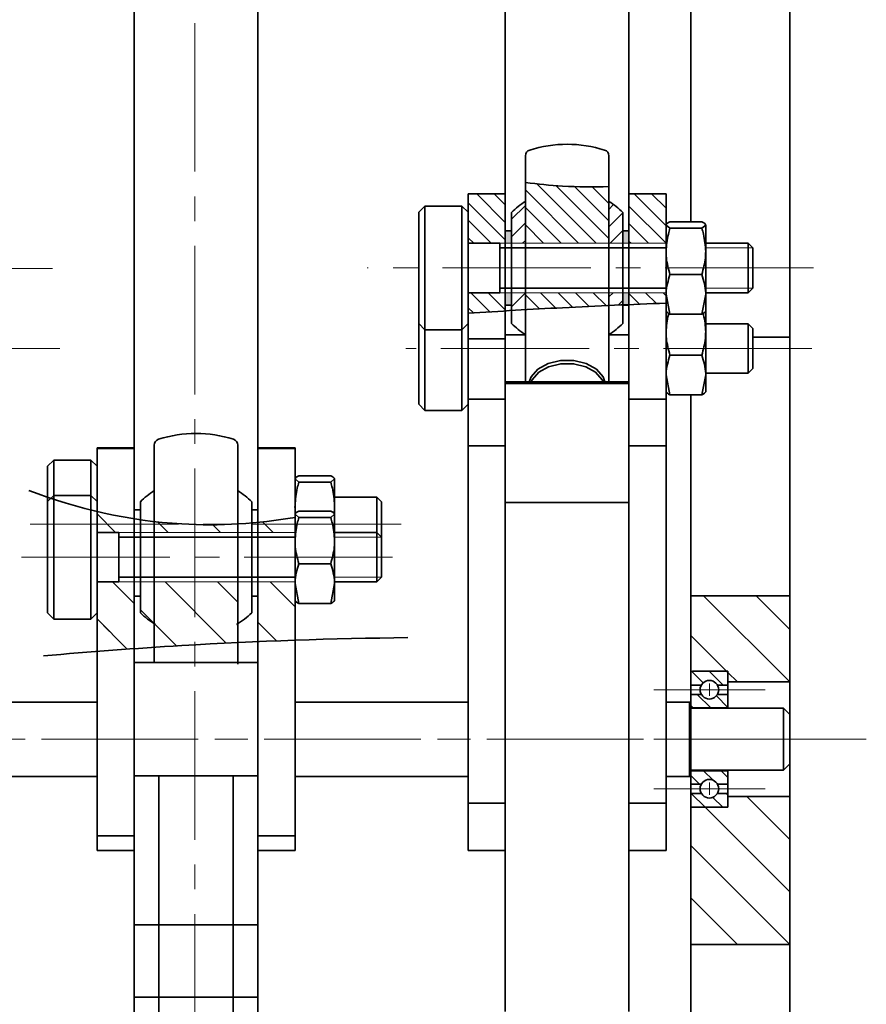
# Model space of a CAD drawing. Header units: millimetres. Extents: x -594 to 604, y -420 to 420.
# Tile 9 of 43: x -145 to -76, y -168 to -89. Entities that reach past the tile are written whole.
import ezdxf

# ---------------------------------------------------------------- set-up
doc = ezdxf.new("R2010")
doc.units = ezdxf.units.MM
doc.linetypes.add('点画线', pattern=[18, 12, -2, 2, -2])
for name, color, linetype, lineweight in [('中心线层', 1, '点画线', 18), ('剖面线层', 4, 'Continuous', 18), ('粗实线层', 7, 'Continuous', 35), ('细实线层', 7, 'Continuous', 18)]:
    doc.layers.add(name, color=color, linetype=linetype, lineweight=lineweight)
pattern_1 = [(135, (0, 0), (-0.707107, -0.707107), [])]
pattern_2 = [(45, (0, 0), (-0.707107, 0.707107), [])]
pattern_3 = [(135, (0, 0), (-2.12132, -2.12132), [])]

msp = doc.modelspace()

# ---------------------------------------------------------------- hatches: boundary and pattern name
at = {"layer": '中心线层'}
h = msp.add_hatch(color=7, dxfattribs=at)
edge = h.paths.add_edge_path(flags=0)
edge.add_line((-95.985, -111.901), (-95.985, -110.919))
edge.add_line((-95.985, -110.919), (-95.485, -110.919))
edge.add_line((-95.485, -110.919), (-95.485, -111.88))
edge.add_spline(control_points=[(-95.485, -111.88), (-95.651, -111.887), (-95.818, -111.894), (-95.985, -111.901)], knot_values=[0, 0, 0, 0, 0.50045, 0.50045, 0.50045, 0.50045], weights=[1, 1, 1, 1], degree=3, periodic=0)
h.paths.add_polyline_path([(-95.985, -106.919), (-95.985, -105.919), (-95.485, -105.919), (-95.485, -106.919)], flags=0)
h.paths.add_polyline_path([(-105.485, -106.919), (-105.485, -105.919), (-104.985, -105.919), (-104.985, -106.919)], flags=0)
h.paths.add_polyline_path([(-105.485, -111.919), (-105.485, -110.919), (-104.985, -110.919), (-104.985, -111.919)], flags=0)
at = {"layer": '剖面线层'}
h = msp.add_hatch(dxfattribs=at)
h.set_pattern_fill('无图案', color=256, angle=135, style=0, pattern_type=0)
h.set_pattern_definition(pattern_1)
edge = h.paths.add_edge_path(flags=0)
edge.add_line((-103.86, -106.919), (-103.86, -103.538))
edge.add_line((-103.86, -103.538), (-103.86, -102.007))
edge.add_spline(control_points=[(-103.86, -102.007), (-102.86, -102.144), (-100.615, -102.365), (-98.356, -102.384), (-97.11, -102.337)], knot_values=[0, 0, 0, 0, 3.02918, 6.766668, 6.766668, 6.766668, 6.766668], weights=[1, 1, 1, 1, 1], degree=3, periodic=0)
edge.add_line((-97.11, -102.337), (-97.11, -103.538))
edge.add_line((-97.11, -103.538), (-97.11, -106.919))
edge.add_line((-97.11, -106.919), (-103.86, -106.919))
h = msp.add_hatch(dxfattribs=at)
h.set_pattern_fill('无图案', color=256, angle=135, style=0, pattern_type=0)
h.set_pattern_definition(pattern_1)
h.paths.add_polyline_path([(-108.485, -106.919), (-108.485, -105.11), (-108.485, -104.419), (-108.485, -102.919), (-105.485, -102.919), (-105.485, -105.11), (-105.485, -105.919), (-105.485, -106.919), (-105.934, -106.919)], flags=0)
h.paths.add_polyline_path([(-95.485, -105.919), (-95.485, -105.11), (-95.485, -102.919), (-92.485, -102.919), (-92.485, -105.11), (-92.485, -105.449), (-92.485, -106.919), (-95.485, -106.919)], flags=0)
h = msp.add_hatch(dxfattribs=at)
h.set_pattern_fill('无图案', color=256, angle=45, style=0, pattern_type=0)
h.set_pattern_definition(pattern_2)
edge = h.paths.add_edge_path(flags=0)
edge.add_line((-104.985, -105.919), (-104.985, -104.434))
edge.add_arc((-100.485, -108.93), 6.361, 122.04519, 135.02787, ccw=False)
edge.add_line((-103.86, -103.538), (-103.86, -106.919))
edge.add_line((-103.86, -106.919), (-104.985, -106.919))
edge.add_line((-104.985, -106.919), (-104.985, -105.919))
edge = h.paths.add_edge_path(flags=0)
edge.add_line((-97.11, -106.919), (-97.11, -103.538))
edge.add_arc((-100.485, -108.93), 6.361, 44.97213, 57.95481, ccw=False)
edge.add_line((-95.985, -104.434), (-95.985, -105.919))
edge.add_line((-95.985, -105.919), (-95.985, -106.919))
edge.add_line((-95.985, -106.919), (-97.11, -106.919))
h = msp.add_hatch(dxfattribs=at)
h.set_pattern_fill('无图案', color=256, angle=135, style=0, pattern_type=0)
h.set_pattern_definition(pattern_1)
edge = h.paths.add_edge_path(flags=0)
edge.add_line((-108.485, -112.577), (-108.485, -110.919))
edge.add_line((-108.485, -110.919), (-105.934, -110.919))
edge.add_line((-105.934, -110.919), (-105.485, -110.919))
edge.add_line((-105.485, -110.919), (-105.485, -111.919))
edge.add_line((-105.485, -111.919), (-105.485, -112.389))
edge.add_spline(control_points=[(-105.485, -112.389), (-106.485, -112.449), (-107.485, -112.511), (-108.485, -112.577)], knot_values=[0, 0, 0, 0, 3.005874, 3.005874, 3.005874, 3.005874], weights=[1, 1, 1, 1], degree=3, periodic=0)
h = msp.add_hatch(dxfattribs=at)
h.set_pattern_fill('无图案', color=256, angle=45, style=0, pattern_type=0)
h.set_pattern_definition(pattern_2)
edge = h.paths.add_edge_path(flags=0)
edge.add_line((-104.985, -111.919), (-104.985, -110.919))
edge.add_line((-104.985, -110.919), (-103.86, -110.919))
edge.add_line((-103.86, -110.919), (-103.86, -112.294))
edge.add_spline(control_points=[(-103.86, -112.294), (-104.235, -112.315), (-104.61, -112.337), (-104.985, -112.359)], knot_values=[0, 0, 0, 0, 1.126891, 1.126891, 1.126891, 1.126891], weights=[1, 1, 1, 1], degree=3, periodic=0)
edge.add_line((-104.985, -112.359), (-104.985, -111.919))
h = msp.add_hatch(dxfattribs=at)
h.set_pattern_fill('无图案', color=256, angle=135, style=0, pattern_type=0)
h.set_pattern_definition(pattern_1)
edge = h.paths.add_edge_path(flags=0)
edge.add_line((-103.86, -112.294), (-103.86, -110.919))
edge.add_line((-103.86, -110.919), (-97.11, -110.919))
edge.add_line((-97.11, -110.919), (-97.11, -111.95))
edge.add_spline(control_points=[(-97.11, -111.95), (-98.356, -112.006), (-100.606, -112.115), (-102.856, -112.237), (-103.86, -112.294)], knot_values=[0, 0, 0, 0, 3.742024, 6.758794, 6.758794, 6.758794, 6.758794], weights=[1, 1, 1, 1, 1], degree=3, periodic=0)
h = msp.add_hatch(dxfattribs=at)
h.set_pattern_fill('无图案', color=256, angle=45, style=0, pattern_type=0)
h.set_pattern_definition(pattern_2)
edge = h.paths.add_edge_path(flags=0)
edge.add_line((-97.11, -111.95), (-97.11, -110.919))
edge.add_line((-97.11, -110.919), (-95.985, -110.919))
edge.add_line((-95.985, -110.919), (-95.985, -111.901))
edge.add_spline(control_points=[(-95.985, -111.901), (-96.36, -111.917), (-96.735, -111.933), (-97.11, -111.95)], knot_values=[0, 0, 0, 0, 1.126083, 1.126083, 1.126083, 1.126083], weights=[1, 1, 1, 1], degree=3, periodic=0)
h = msp.add_hatch(dxfattribs=at)
h.set_pattern_fill('无图案', color=256, angle=135, style=0, pattern_type=0)
h.set_pattern_definition(pattern_1)
edge = h.paths.add_edge_path(flags=0)
edge.add_line((-95.485, -111.88), (-95.485, -110.919))
edge.add_line((-95.485, -110.919), (-92.485, -110.919))
edge.add_line((-92.485, -110.919), (-92.485, -111.049))
edge.add_line((-92.485, -111.049), (-92.485, -111.762))
edge.add_spline(control_points=[(-92.485, -111.762), (-93.485, -111.798), (-94.485, -111.838), (-95.485, -111.88)], knot_values=[0, 0, 0, 0, 3.002321, 3.002321, 3.002321, 3.002321], weights=[1, 1, 1, 1], degree=3, periodic=0)
h = msp.add_hatch(dxfattribs=at)
h.set_pattern_fill('无图案', color=256, scale=3, angle=135, style=0, pattern_type=0)
h.set_pattern_definition(pattern_3)
h.paths.add_polyline_path([(-138.485, -130.297), (-138.485, -129.613), (-135.485, -129.613), (-135.485, -130.297), (-136.721, -130.297)], flags=0)
edge = h.paths.add_edge_path(flags=0)
edge.add_line((-138.485, -129.613), (-138.485, -128.6))
edge.add_spline(control_points=[(-138.485, -128.6), (-137.493, -128.834), (-136.492, -129.032), (-135.485, -129.191)], knot_values=[0, 0, 0, 0, 3.058326, 3.058326, 3.058326, 3.058326], weights=[1, 1, 1, 1], degree=3, periodic=0)
edge.add_line((-135.485, -129.191), (-135.485, -129.297))
edge.add_line((-135.485, -129.297), (-135.485, -129.613))
edge.add_line((-135.485, -129.613), (-138.485, -129.613))
h = msp.add_hatch(dxfattribs=at)
h.set_pattern_fill('无图案', color=256, scale=3, angle=135, style=0, pattern_type=0)
h.set_pattern_definition(pattern_3)
edge = h.paths.add_edge_path(flags=0)
edge.add_line((-134.985, -136.782), (-134.985, -135.445))
edge.add_line((-134.985, -135.445), (-134.985, -134.297))
edge.add_line((-134.985, -134.297), (-133.86, -134.297))
edge.add_line((-133.86, -134.297), (-133.86, -137.678))
edge.add_arc((-130.485, -132.286), 6.361, 224.97213, 237.95481, ccw=False)
h.paths.add_polyline_path([(-134.985, -130.297), (-134.985, -129.613), (-133.86, -129.613), (-133.86, -130.297)], flags=0)
edge = h.paths.add_edge_path(flags=0)
edge.add_line((-134.985, -129.613), (-134.985, -129.267))
edge.add_spline(control_points=[(-134.985, -129.267), (-134.611, -129.322), (-134.235, -129.371), (-133.86, -129.415)], knot_values=[0, 0, 0, 0, 1.134657, 1.134657, 1.134657, 1.134657], weights=[1, 1, 1, 1], degree=3, periodic=0)
edge.add_line((-133.86, -129.415), (-133.86, -129.613))
edge.add_line((-133.86, -129.613), (-134.985, -129.613))
edge = h.paths.add_edge_path(flags=0)
edge.add_line((-125.485, -129.613), (-125.485, -129.482))
edge.add_spline(control_points=[(-125.485, -129.482), (-124.48, -129.384), (-123.479, -129.25), (-122.485, -129.082)], knot_values=[0, 0, 0, 0, 3.027216, 3.027216, 3.027216, 3.027216], weights=[1, 1, 1, 1], degree=3, periodic=0)
edge.add_line((-122.485, -129.082), (-122.485, -129.613))
edge.add_line((-122.485, -129.613), (-125.485, -129.613))
h.paths.add_polyline_path([(-125.485, -130.297), (-125.485, -129.613), (-122.485, -129.613), (-122.485, -130.297)], flags=0)
h.paths.add_polyline_path([(-125.485, -138.297), (-125.485, -135.445), (-125.485, -134.297), (-122.485, -134.297), (-122.485, -134.427), (-122.485, -135.767), (-122.485, -138.297)], flags=0)
h = msp.add_hatch(dxfattribs=at)
h.set_pattern_fill('无图案', color=256, scale=3, angle=135, style=0, pattern_type=0)
h.set_pattern_definition(pattern_3)
edge = h.paths.add_edge_path(flags=0)
edge.add_line((-133.86, -137.678), (-133.86, -134.297))
edge.add_line((-133.86, -134.297), (-127.11, -134.297))
edge.add_line((-127.11, -134.297), (-127.11, -137.678))
edge.add_line((-127.11, -137.678), (-127.11, -139.197))
edge.add_spline(control_points=[(-127.11, -139.197), (-128.617, -139.268), (-130.868, -139.389), (-133.117, -139.529), (-133.86, -139.577)], knot_values=[0, 0, 0, 0, 4.528067, 6.760789, 6.760789, 6.760789, 6.760789], weights=[1, 1, 1, 1, 1], degree=3, periodic=0)
edge.add_line((-133.86, -139.577), (-133.86, -137.678))
edge = h.paths.add_edge_path(flags=0)
edge.add_line((-133.86, -130.297), (-133.86, -129.613))
edge.add_line((-133.86, -129.613), (-131.558, -129.613))
edge.add_spline(control_points=[(-131.558, -129.613), (-130.113, -129.694), (-128.662, -129.693), (-127.215, -129.613)], knot_values=[0, 0, 0, 0, 4.344897, 4.344897, 4.344897, 4.344897], weights=[1, 1, 1, 1], degree=3, periodic=0)
edge.add_line((-127.215, -129.613), (-127.11, -129.613))
edge.add_line((-127.11, -129.613), (-127.11, -130.297))
edge.add_line((-127.11, -130.297), (-133.86, -130.297))
edge = h.paths.add_edge_path(flags=0)
edge.add_line((-133.86, -129.613), (-133.86, -129.415))
edge.add_spline(control_points=[(-133.86, -129.415), (-133.119, -129.501), (-132.352, -129.568), (-131.582, -129.612), (-131.558, -129.613)], knot_values=[0, 0, 0, 0, 2.237163, 2.310879, 2.310879, 2.310879, 2.310879], weights=[1, 1, 1, 1, 1], degree=3, periodic=0)
edge.add_line((-131.558, -129.613), (-133.86, -129.613))
h = msp.add_hatch(dxfattribs=at)
h.set_pattern_fill('无图案', color=256, scale=3, angle=135, style=0, pattern_type=0)
h.set_pattern_definition(pattern_3)
h.paths.add_polyline_path([(-138.485, -136.797), (-138.485, -134.297), (-136.721, -134.297), (-135.485, -134.297), (-135.485, -134.41), (-135.485, -135.297), (-135.485, -135.363), (-135.485, -135.445), (-135.485, -138.297), (-138.485, -138.297)], flags=0)
h = msp.add_hatch(dxfattribs=at)
h.set_pattern_fill('无图案', color=256, scale=3, angle=135, style=0, pattern_type=0)
h.set_pattern_definition(pattern_3)
edge = h.paths.add_edge_path(flags=0)
edge.add_line((-138.485, -139.907), (-138.485, -138.297))
edge.add_line((-138.485, -138.297), (-138.485, -136.797))
edge.add_line((-138.485, -136.797), (-138.485, -134.297))
edge.add_line((-138.485, -134.297), (-136.721, -134.297))
edge.add_line((-136.721, -134.297), (-135.485, -134.297))
edge.add_line((-135.485, -134.297), (-135.485, -135.445))
edge.add_line((-135.485, -135.445), (-135.485, -138.297))
edge.add_line((-135.485, -138.297), (-135.485, -139.687))
edge.add_spline(control_points=[(-135.485, -139.687), (-136.485, -139.756), (-137.485, -139.83), (-138.485, -139.907)], knot_values=[0, 0, 0, 0, 3.008109, 3.008109, 3.008109, 3.008109], weights=[1, 1, 1, 1], degree=3, periodic=0)
edge = h.paths.add_edge_path(flags=0)
edge.add_line((-125.485, -139.123), (-125.485, -138.297))
edge.add_line((-125.485, -138.297), (-125.485, -135.445))
edge.add_line((-125.485, -135.445), (-125.485, -134.297))
edge.add_line((-125.485, -134.297), (-122.485, -134.297))
edge.add_line((-122.485, -134.297), (-122.485, -134.427))
edge.add_line((-122.485, -134.427), (-122.485, -135.767))
edge.add_line((-122.485, -135.767), (-122.485, -138.297))
edge.add_line((-122.485, -138.297), (-122.485, -139.006))
edge.add_spline(control_points=[(-122.485, -139.006), (-123.485, -139.041), (-124.485, -139.08), (-125.485, -139.123)], knot_values=[0, 0, 0, 0, 3.002308, 3.002308, 3.002308, 3.002308], weights=[1, 1, 1, 1], degree=3, periodic=0)
h = msp.add_hatch(dxfattribs=at)
h.set_pattern_fill('无图案', color=256, scale=3, angle=135, style=0, pattern_type=0)
h.set_pattern_definition(pattern_3)
edge = h.paths.add_edge_path(flags=0)
edge.add_line((-90.485, -163.585), (-90.485, -152.358))
edge.add_arc((-90.335, -152.358), 0.15, 179.96874, 270)
edge.add_line((-90.335, -152.508), (-87.635, -152.508))
edge.add_line((-87.635, -152.508), (-87.485, -152.508))
edge.add_line((-87.485, -152.508), (-87.485, -152.358))
edge.add_arc((-87.635, -152.358), 0.15, -90.00027, 0.03191, ccw=False)
edge.add_line((-87.635, -152.508), (-87.485, -152.508))
edge.add_line((-87.485, -152.508), (-87.485, -152.358))
edge.add_line((-87.485, -152.358), (-87.485, -151.634))
edge.add_line((-87.485, -151.634), (-82.485, -151.634))
edge.add_line((-82.485, -151.634), (-82.485, -163.585))
edge.add_line((-82.485, -163.585), (-90.485, -163.585))
edge = h.paths.add_edge_path(flags=0)
edge.add_line((-90.485, -141.658), (-90.485, -135.404))
edge.add_line((-90.485, -135.404), (-82.485, -135.404))
edge.add_line((-82.485, -135.404), (-82.485, -142.381))
edge.add_line((-82.485, -142.381), (-87.485, -142.381))
edge.add_line((-87.485, -142.381), (-87.485, -141.658))
edge.add_line((-87.485, -141.658), (-87.485, -141.508))
edge.add_line((-87.485, -141.508), (-87.635, -141.508))
edge.add_line((-87.635, -141.508), (-90.335, -141.508))
edge.add_arc((-90.335, -141.658), 0.15, 90, 180.03126)
h = msp.add_hatch(dxfattribs=at)
h.set_pattern_fill('无图案', color=256, angle=135, style=0, pattern_type=0)
h.set_pattern_definition(pattern_1)
edge = h.paths.add_edge_path(flags=0)
edge.add_line((-90.485, -144.464), (-90.485, -143.383))
edge.add_line((-90.485, -143.383), (-89.634, -143.383))
edge.add_arc((-88.985, -143.008), 0.75, 210, 330)
edge.add_line((-88.335, -143.383), (-87.485, -143.383))
edge.add_line((-87.485, -143.383), (-87.485, -144.464))
edge.add_line((-87.485, -144.464), (-90.485, -144.464))
edge = h.paths.add_edge_path(flags=0)
edge.add_line((-90.485, -142.633), (-90.485, -141.658))
edge.add_arc((-90.335, -141.658), 0.15, 89.99999, 180.00001, ccw=False)
edge.add_line((-90.335, -141.508), (-87.635, -141.508))
edge.add_arc((-87.635, -141.658), 0.15, -0.03126, 90, ccw=False)
edge.add_line((-87.485, -141.658), (-87.485, -142.633))
edge.add_line((-87.485, -142.633), (-88.335, -142.633))
edge.add_arc((-88.985, -143.008), 0.75, 30, 150)
edge.add_line((-89.634, -142.633), (-90.485, -142.633))
edge = h.paths.add_edge_path(flags=0)
edge.add_line((-90.485, -150.633), (-90.485, -149.552))
edge.add_line((-90.485, -149.552), (-87.485, -149.552))
edge.add_line((-87.485, -149.552), (-87.485, -150.633))
edge.add_line((-87.485, -150.633), (-88.335, -150.633))
edge.add_arc((-88.985, -151.008), 0.75, 30, 150)
edge.add_line((-89.634, -150.633), (-90.484, -150.633))
edge = h.paths.add_edge_path(flags=0)
edge.add_line((-90.485, -152.358), (-90.485, -151.383))
edge.add_line((-90.485, -151.383), (-89.634, -151.383))
edge.add_arc((-88.985, -151.008), 0.75, 210, 330)
edge.add_line((-88.335, -151.383), (-87.485, -151.383))
edge.add_line((-87.485, -151.383), (-87.485, -152.358))
edge.add_arc((-87.635, -152.358), 0.15, -90.00001, 0.00001, ccw=False)
edge.add_line((-87.635, -152.508), (-90.335, -152.508))
edge.add_arc((-90.335, -152.358), 0.15, 179.96874, 270, ccw=False)

# ---------------------------------------------------------------- linework, layer by layer
at = {"layer": '中心线层'}
for p, q in [((-130.587, -335.133), (-130.587, -33.445)), ((-142.088, -108.967), (-178.485, -108.967)), ((-80.558, -108.919), (-116.662, -108.919)), ((-141.505, -115.43), (-173.459, -115.43)), ((-80.694, -115.434), (-113.535, -115.434)), ((-113.901, -129.613), (-147.362, -129.613)), ((-114.592, -132.297), (-146.773, -132.297)), ((-93.485, -143.008), (-84.485, -143.008)), ((-88.985, -143.508), (-88.985, -142.508)), ((-76.3, -147.008), (-184.873, -147.008)), ((-76.966, -147.008), (-184.873, -147.008)), ((-93.485, -147.008), (-84.485, -147.008)), ((-93.485, -151.008), (-84.485, -151.008)), ((-88.985, -150.508), (-88.985, -151.508))]:
    msp.add_line(p, q, dxfattribs=at)
at = {"layer": '粗实线层'}
for p, q in [((-90.485, 138.472), (-90.485, -105.186)), ((-135.485, -124.085), (-135.485, 82.206)), ((-125.485, 82.206), (-125.485, -124.085)), ((-105.485, -102.919), (-105.485, 3.112)), ((-95.485, 3.112), (-95.485, -102.919)), ((-82.485, -54.891), (-82.485, -114.513)), ((-103.86, -108.173), (-103.86, -99.864)), ((-97.11, -99.864), (-97.11, -108.173)), ((-105.485, -102.919), (-108.485, -102.919)), ((-108.485, -102.919), (-108.485, -105.11)), ((-105.485, -105.11), (-105.485, -102.919)), ((-92.485, -102.919), (-95.485, -102.919)), ((-95.485, -102.919), (-95.485, -105.11)), ((-92.485, -102.919), (-92.485, -105.11)), ((-111.985, -103.919), (-112.485, -104.419)), ((-108.985, -103.919), (-111.985, -103.919)), ((-111.985, -103.919), (-111.985, -107.058)), ((-108.485, -104.419), (-108.985, -103.919)), ((-108.985, -107.058), (-108.985, -103.919)), ((-112.485, -107.244), (-112.485, -104.419)), ((-104.985, -104.434), (-104.985, -113.404)), ((-95.985, -104.434), (-95.985, -113.404)), ((-108.485, -105.11), (-108.485, -114.638)), ((-105.485, -114.638), (-105.485, -105.11)), ((-95.485, -105.11), (-95.485, -114.638)), ((-92.485, -105.11), (-92.485, -114.638)), ((-92.172, -105.712), (-92.485, -105.449)), ((-92.172, -105.186), (-89.597, -105.186)), ((-92.172, -105.712), (-89.597, -105.712)), ((-89.597, -105.712), (-89.285, -105.449)), ((-89.285, -107.578), (-89.285, -105.449)), ((-104.985, -105.919), (-105.485, -105.919)), ((-95.485, -105.919), (-95.985, -105.919)), ((-112.485, -113.419), (-112.485, -107.244)), ((-111.985, -107.058), (-111.985, -113.919)), ((-108.985, -113.919), (-108.985, -107.058)), ((-105.934, -106.919), (-108.485, -106.919)), ((-105.934, -106.919), (-105.934, -108.919)), ((-92.485, -107.298), (-105.934, -107.298)), ((-85.864, -106.919), (-89.285, -106.919)), ((-85.485, -107.298), (-85.864, -106.919)), ((-85.864, -108.174), (-85.864, -106.919)), ((-85.485, -110.54), (-85.485, -107.298)), ((-103.86, -108.173), (-103.86, -118.129)), ((-97.11, -108.173), (-97.11, -118.129)), ((-89.285, -107.578), (-89.285, -111.049)), ((-85.864, -110.919), (-85.864, -108.174)), ((-105.934, -110.919), (-105.934, -108.919)), ((-92.172, -109.445), (-89.597, -109.445)), ((-92.485, -110.54), (-105.934, -110.54)), ((-85.864, -110.919), (-85.485, -110.54)), ((-105.934, -110.919), (-108.485, -110.919)), ((-92.172, -112.652), (-92.485, -111.049)), ((-89.597, -112.652), (-89.285, -111.049)), ((-89.285, -110.919), (-85.864, -110.919)), ((-85.864, -110.919), (-89.285, -110.919)), ((-89.285, -111.049), (-89.285, -112.419)), ((-105.485, -111.919), (-104.985, -111.919)), ((-95.985, -111.919), (-95.485, -111.919)), ((-92.172, -112.652), (-89.597, -112.652)), ((-89.285, -114.093), (-89.285, -112.389)), ((-112.485, -113.419), (-111.985, -113.919)), ((-112.485, -119.934), (-112.485, -113.419)), ((-108.985, -113.919), (-108.485, -113.419)), ((-85.864, -113.434), (-89.285, -113.434)), ((-85.485, -113.813), (-85.864, -113.434)), ((-85.864, -114.391), (-85.864, -113.434)), ((-111.985, -113.919), (-108.985, -113.919)), ((-111.985, -113.919), (-111.985, -120.434)), ((-108.985, -120.434), (-108.985, -113.919)), ((-105.485, -114.314), (-103.86, -114.314)), ((-97.11, -114.314), (-95.485, -114.314)), ((-89.285, -114.093), (-89.285, -117.563)), ((-85.864, -117.434), (-85.864, -114.391)), ((-85.485, -117.055), (-85.485, -113.813)), ((-82.485, -114.513), (-85.485, -114.513)), ((-82.485, -135.404), (-82.485, -114.513)), ((-105.485, -114.638), (-108.485, -114.638)), ((-108.485, -114.638), (-108.485, -119.518)), ((-105.485, -118.129), (-105.485, -114.638)), ((-95.485, -114.638), (-95.485, -118.129)), ((-92.485, -114.638), (-92.485, -119.518)), ((-92.172, -115.96), (-89.597, -115.96)), ((-92.172, -119.167), (-92.485, -117.563)), ((-89.597, -119.167), (-89.285, -117.563)), ((-89.285, -117.434), (-85.864, -117.434)), ((-89.285, -117.563), (-89.285, -118.934)), ((-85.864, -117.434), (-85.485, -117.055)), ((-105.485, -118.129), (-95.485, -118.129)), ((-105.485, -118.261), (-105.485, -118.129)), ((-95.485, -118.261), (-105.485, -118.261)), ((-105.485, -118.261), (-105.485, -127.874)), ((-95.485, -118.129), (-95.485, -118.261)), ((-95.485, -118.261), (-95.485, -127.874)), ((-92.172, -119.167), (-89.597, -119.167)), ((-90.485, -135.404), (-90.485, -119.167)), ((-112.485, -119.934), (-111.985, -120.434)), ((-108.985, -120.434), (-108.485, -119.934)), ((-108.485, -119.518), (-105.485, -119.518)), ((-108.485, -123.305), (-108.485, -119.518)), ((-95.485, -119.518), (-92.485, -119.518)), ((-92.485, -119.518), (-92.485, -123.305)), ((-111.985, -120.434), (-108.985, -120.434)), ((-133.86, -131.101), (-133.86, -123.242)), ((-127.11, -123.242), (-127.11, -131.101)), ((-105.485, -123.305), (-108.485, -123.305)), ((-108.485, -152.178), (-108.485, -123.305)), ((-92.485, -123.305), (-95.485, -123.305)), ((-92.485, -152.178), (-92.485, -123.305)), ((-135.485, -123.445), (-138.485, -123.445)), ((-138.485, -123.445), (-138.485, -123.498)), ((-135.485, -123.498), (-138.485, -123.498)), ((-138.485, -123.498), (-138.485, -126.35)), ((-135.485, -126.35), (-135.485, -124.085)), ((-122.485, -123.445), (-125.485, -123.445)), ((-122.485, -123.498), (-125.485, -123.498)), ((-125.485, -124.085), (-125.485, -126.35)), ((-122.485, -123.445), (-122.485, -123.498)), ((-122.485, -123.498), (-122.485, -126.35)), ((-141.985, -124.445), (-142.485, -124.945)), ((-138.985, -124.445), (-141.985, -124.445)), ((-141.985, -124.445), (-141.985, -126.688)), ((-138.485, -124.945), (-138.985, -124.445)), ((-138.985, -126.688), (-138.985, -124.445)), ((-142.485, -126.963), (-142.485, -124.945)), ((-122.172, -125.712), (-119.597, -125.712)), ((-138.485, -126.35), (-138.485, -130.826)), ((-135.485, -130.826), (-135.485, -126.35)), ((-125.485, -126.35), (-125.485, -130.826)), ((-122.172, -126.237), (-122.485, -125.974)), ((-122.485, -126.35), (-122.485, -130.826)), ((-122.172, -126.237), (-119.597, -126.237)), ((-119.597, -126.237), (-119.285, -125.974)), ((-119.285, -128.104), (-119.285, -125.974)), ((-142.485, -127.797), (-142.485, -126.963)), ((-141.985, -127.297), (-142.485, -127.797)), ((-141.985, -126.688), (-141.985, -127.297)), ((-138.985, -127.297), (-141.985, -127.297)), ((-141.985, -127.297), (-141.985, -135.818)), ((-138.985, -127.297), (-138.985, -126.688)), ((-138.485, -127.797), (-138.985, -127.297)), ((-138.985, -135.818), (-138.985, -127.297)), ((-142.485, -135.466), (-142.485, -127.797)), ((-134.985, -127.812), (-134.985, -136.782)), ((-125.985, -127.812), (-125.985, -136.782)), ((-115.864, -127.445), (-119.285, -127.445)), ((-119.285, -128.104), (-119.285, -128.814)), ((-115.485, -127.824), (-115.864, -127.445)), ((-115.864, -128.342), (-115.864, -127.445)), ((-115.485, -128.551), (-115.485, -127.824)), ((-95.485, -127.874), (-105.485, -127.874)), ((-105.485, -140.307), (-105.485, -127.874)), ((-103.485, -127.874), (-97.485, -127.874)), ((-95.485, -127.874), (-95.485, -140.307)), ((-135.485, -128.459), (-134.985, -128.459)), ((-125.985, -128.459), (-125.485, -128.459)), ((-122.172, -129.09), (-122.485, -128.827)), ((-122.172, -128.564), (-119.597, -128.564)), ((-119.597, -129.09), (-119.285, -128.827)), ((-119.285, -130.956), (-119.285, -128.827)), ((-115.864, -130.297), (-115.864, -128.342)), ((-115.485, -130.676), (-115.485, -128.551)), ((-122.172, -129.09), (-119.597, -129.09)), ((-136.721, -130.297), (-138.485, -130.297)), ((-136.721, -130.297), (-136.721, -134.297)), ((-115.864, -130.297), (-119.285, -130.297)), ((-115.485, -130.676), (-115.864, -130.297)), ((-115.864, -134.297), (-115.864, -130.297)), ((-138.485, -130.826), (-138.485, -138.297)), ((-122.485, -130.676), (-136.721, -130.676)), ((-135.485, -138.297), (-135.485, -130.826)), ((-133.86, -131.101), (-133.86, -140.804)), ((-127.11, -131.101), (-127.11, -140.93)), ((-125.485, -130.826), (-125.485, -138.297)), ((-122.485, -130.826), (-122.485, -138.297)), ((-119.285, -130.956), (-119.285, -134.427)), ((-115.485, -133.918), (-115.485, -130.676)), ((-122.172, -132.823), (-119.597, -132.823)), ((-136.721, -134.297), (-138.485, -134.297)), ((-122.485, -133.918), (-136.721, -133.918)), ((-122.172, -136.03), (-122.485, -134.427)), ((-119.597, -136.03), (-119.285, -134.427)), ((-119.285, -134.297), (-115.864, -134.297)), ((-115.864, -134.297), (-119.285, -134.297)), ((-119.285, -134.427), (-119.285, -135.797)), ((-115.864, -134.297), (-115.485, -133.918)), ((-142.485, -136.797), (-142.485, -135.466)), ((-141.985, -135.818), (-141.985, -137.297)), ((-138.985, -137.297), (-138.985, -135.818)), ((-135.485, -135.445), (-134.985, -135.445)), ((-125.985, -135.445), (-125.485, -135.445)), ((-122.172, -136.03), (-119.597, -136.03)), ((-82.485, -135.404), (-90.485, -135.404)), ((-90.485, -163.585), (-90.485, -135.404)), ((-82.485, -163.585), (-82.485, -135.404)), ((-142.485, -136.797), (-141.985, -137.297)), ((-138.985, -137.297), (-138.485, -136.797)), ((-141.985, -137.297), (-138.985, -137.297)), ((-138.485, -154.824), (-138.485, -138.297)), ((-135.485, -138.297), (-135.485, -140.804)), ((-125.485, -140.804), (-125.485, -138.297)), ((-122.485, -154.824), (-122.485, -138.297)), ((-125.485, -140.804), (-135.485, -140.804)), ((-135.485, -140.804), (-135.485, -149.967)), ((-125.485, -140.804), (-125.485, -149.967)), ((-105.485, -146.229), (-105.485, -140.307)), ((-95.485, -140.307), (-95.485, -146.229)), ((-90.335, -141.508), (-87.485, -141.508)), ((-87.485, -141.508), (-87.485, -144.508)), ((-90.485, -152.358), (-90.485, -141.658)), ((-82.485, -142.381), (-87.485, -142.381)), ((-90.485, -142.633), (-89.634, -142.633)), ((-88.335, -142.633), (-87.485, -142.633)), ((-138.485, -144.008), (-152.485, -144.008)), ((-108.485, -144.008), (-122.485, -144.008)), ((-90.585, -144.008), (-92.485, -144.008)), ((-90.585, -150.008), (-90.585, -144.008)), ((-90.484, -143.383), (-89.634, -143.383)), ((-88.335, -143.383), (-87.485, -143.383)), ((-87.485, -144.464), (-90.485, -144.464)), ((-90.485, -147.008), (-90.485, -144.508)), ((-82.985, -144.508), (-90.485, -144.508)), ((-82.985, -144.508), (-82.985, -147.008)), ((-82.485, -145.008), (-82.985, -144.508)), ((-105.485, -169.013), (-105.485, -146.229)), ((-95.485, -146.229), (-95.485, -169.013)), ((-82.985, -149.508), (-82.985, -147.008)), ((-82.985, -149.508), (-90.485, -149.494)), ((-87.485, -149.552), (-90.485, -149.552)), ((-87.485, -149.508), (-87.485, -152.358)), ((-87.485, -152.508), (-87.485, -149.508)), ((-82.485, -149.008), (-82.985, -149.508)), ((-152.485, -150.008), (-138.485, -150.008)), ((-125.485, -149.967), (-135.485, -149.967)), ((-135.485, -162.006), (-135.485, -149.967)), ((-133.485, -162.006), (-133.485, -149.967)), ((-133.485, -149.967), (-127.485, -149.967)), ((-127.485, -149.967), (-127.485, -162.006)), ((-125.485, -149.967), (-125.485, -162.006)), ((-122.485, -150.008), (-108.485, -150.008)), ((-92.485, -150.008), (-90.585, -150.008)), ((-90.484, -150.633), (-89.634, -150.633)), ((-88.335, -150.633), (-87.485, -150.633)), ((-90.485, -151.383), (-89.634, -151.383)), ((-88.335, -151.383), (-87.485, -151.383)), ((-82.485, -151.634), (-87.485, -151.634)), ((-108.485, -152.178), (-108.485, -156.008)), ((-105.485, -152.178), (-108.485, -152.178)), ((-92.485, -152.178), (-95.485, -152.178)), ((-92.485, -152.178), (-92.485, -156.008)), ((-90.335, -152.508), (-87.635, -152.508)), ((-90.335, -152.508), (-87.485, -152.508)), ((-138.485, -154.824), (-138.485, -156.008)), ((-135.485, -154.824), (-138.485, -154.824)), ((-122.485, -154.824), (-125.485, -154.824)), ((-122.485, -154.824), (-122.485, -156.008)), ((-138.485, -156.008), (-135.485, -156.008)), ((-125.485, -156.008), (-122.485, -156.008)), ((-108.485, -156.008), (-105.485, -156.008)), ((-95.485, -156.008), (-92.485, -156.008)), ((-135.485, -162.006), (-125.485, -162.006)), ((-135.485, -167.848), (-135.485, -162.006)), ((-133.485, -162.006), (-127.485, -162.006)), ((-133.485, -167.848), (-133.485, -162.006)), ((-127.485, -162.006), (-127.485, -167.848)), ((-125.485, -162.006), (-125.485, -167.848)), ((-82.485, -163.585), (-90.485, -163.585)), ((-90.485, -207.721), (-90.485, -163.585)), ((-82.485, -207.721), (-82.485, -163.585)), ((-135.485, -167.848), (-125.485, -167.848)), ((-135.485, -190.684), (-135.485, -167.848)), ((-127.485, -167.848), (-133.485, -167.848)), ((-133.485, -192.684), (-133.485, -167.848)), ((-127.485, -167.848), (-127.485, -192.684)), ((-125.485, -167.848), (-125.485, -190.684))]:
    msp.add_line(p, q, dxfattribs=at)
for points in [[(-103.545, -118.129), (-103.391, -117.722), (-102.854, -117.096), (-102.031, -116.631), (-101.022, -116.384), (-99.948, -116.384), (-98.938, -116.631), (-98.115, -117.096), (-97.578, -117.722), (-97.425, -118.129)], [(-97.586, -118.129), (-97.666, -117.959), (-98.187, -117.351), (-98.985, -116.9), (-99.964, -116.661), (-101.006, -116.661), (-101.985, -116.9), (-102.783, -117.351), (-103.304, -117.959), (-103.383, -118.129)]]:
    msp.add_lwpolyline(points, dxfattribs=at)
for centre in [(-88.985, -143.008), (-88.985, -151.008)]:
    msp.add_circle(centre, 0.75, dxfattribs=at)
for centre, radius, start, end in [((-103.36, -99.864), 0.5, 107.61573, 180), ((-100.485, -108.919), 10, 72.38427, 107.61573), ((-97.61, -99.864), 0.5, 0, 72.38427), ((-100.485, -108.93), 6.361, 122.04519, 135.02787), ((-100.485, -108.93), 6.361, 44.97213, 57.95481), ((-100.485, -108.908), 6.361, 224.97213, 237.95481), ((-100.485, -108.908), 6.361, 302.04519, 315.02787), ((-130.485, -132.297), 10, 72.38427, 107.61573), ((-133.36, -123.242), 0.5, 107.61573, 180), ((-127.61, -123.242), 0.5, 0, 72.38427), ((-130.485, -132.308), 6.361, 122.04519, 135.02787), ((-130.485, -132.308), 6.361, 44.97213, 57.95481), ((-130.485, -132.286), 6.361, 224.97213, 239.01144), ((-130.485, -132.286), 6.361, 300.98856, 315.02787), ((-90.335, -141.658), 0.15, 90, 180.03126), ((-87.635, -141.658), 0.15, 359.96874, 90), ((-90.585, -144.108), 0.1, 0, 90), ((-90.585, -149.908), 0.1, 270, 0), ((-90.335, -152.358), 0.15, 179.96874, 270), ((-87.635, -152.358), 0.15, 270, 0.03126)]:
    msp.add_arc(centre, radius, start, end, dxfattribs=at)
for points, knots in [([(-103.86, -102.007), (-102.86, -102.144), (-100.615, -102.365), (-98.356, -102.384), (-97.11, -102.337)], [0, 0, 0, 0, 3.028934, 6.766118, 6.766118, 6.766118, 6.766118]), ([(-92.485, -105.449), (-92.484, -105.443), (-92.48, -105.354), (-92.32, -105.267), (-92.172, -105.186)], [0, 0, 0, 0, 0.0294279, 0.4193548, 0.4193548, 0.4193548, 0.4193548]), ([(-92.172, -105.712), (-92.219, -105.868), (-92.403, -106.477), (-92.45, -107.109), (-92.485, -107.578)], [0, 0, 0, 0, 0.488742, 1.897648, 1.897648, 1.897648, 1.897648]), ([(-89.285, -105.449), (-89.285, -105.443), (-89.29, -105.354), (-89.449, -105.267), (-89.597, -105.186)], [0, 0, 0, 0, 0.0294279, 0.4193548, 0.4193548, 0.4193548, 0.4193548]), ([(-89.597, -105.712), (-89.55, -105.868), (-89.367, -106.477), (-89.32, -107.109), (-89.285, -107.578)], [0, 0, 0, 0, 0.488742, 1.897648, 1.897648, 1.897648, 1.897648]), ([(-92.485, -107.578), (-92.48, -107.748), (-92.463, -108.38), (-92.295, -108.995), (-92.172, -109.445)], [0, 0, 0, 0, 0.510065, 1.89874, 1.89874, 1.89874, 1.89874]), ([(-89.285, -107.578), (-89.289, -107.748), (-89.307, -108.38), (-89.475, -108.995), (-89.597, -109.445)], [0, 0, 0, 0, 0.510065, 1.89874, 1.89874, 1.89874, 1.89874]), ([(-92.485, -111.049), (-92.484, -111.011), (-92.48, -110.469), (-92.32, -109.938), (-92.172, -109.445)], [0, 0, 0, 0, 0.115017, 1.639023, 1.639023, 1.639023, 1.639023]), ([(-89.285, -111.049), (-89.285, -111.011), (-89.29, -110.469), (-89.449, -109.938), (-89.597, -109.445)], [0, 0, 0, 0, 0.115017, 1.639023, 1.639023, 1.639023, 1.639023]), ([(-108.485, -112.577), (-105.94, -112.411), (-100.609, -112.099), (-95.273, -111.864), (-92.485, -111.762)], [0, 0, 0, 0, 7.650474, 16.02126, 16.02126, 16.02126, 16.02126]), ([(-92.485, -112.389), (-92.484, -112.395), (-92.48, -112.484), (-92.32, -112.571), (-92.172, -112.652)], [0, 0, 0, 0, 0.0294279, 0.4193548, 0.4193548, 0.4193548, 0.4193548]), ([(-92.27, -112.575), (-92.282, -112.616), (-92.424, -113.11), (-92.456, -113.623), (-92.485, -114.093)], [0, 0, 0, 0, 0.127499, 1.536097, 1.536097, 1.536097, 1.536097]), ([(-89.285, -112.389), (-89.285, -112.395), (-89.29, -112.484), (-89.449, -112.571), (-89.597, -112.652)], [0, 0, 0, 0, 0.0294279, 0.4193548, 0.4193548, 0.4193548, 0.4193548]), ([(-89.499, -112.575), (-89.488, -112.616), (-89.346, -113.11), (-89.314, -113.623), (-89.285, -114.093)], [0, 0, 0, 0, 0.127499, 1.536097, 1.536097, 1.536097, 1.536097]), ([(-92.485, -114.093), (-92.48, -114.263), (-92.463, -114.895), (-92.295, -115.51), (-92.172, -115.96)], [0, 0, 0, 0, 0.510065, 1.89874, 1.89874, 1.89874, 1.89874]), ([(-89.285, -114.093), (-89.289, -114.263), (-89.307, -114.895), (-89.475, -115.51), (-89.597, -115.96)], [0, 0, 0, 0, 0.510065, 1.89874, 1.89874, 1.89874, 1.89874]), ([(-92.485, -117.563), (-92.484, -117.525), (-92.48, -116.984), (-92.32, -116.453), (-92.172, -115.96)], [0, 0, 0, 0, 0.115017, 1.639023, 1.639023, 1.639023, 1.639023]), ([(-89.285, -117.563), (-89.285, -117.525), (-89.29, -116.984), (-89.449, -116.453), (-89.597, -115.96)], [0, 0, 0, 0, 0.115017, 1.639023, 1.639023, 1.639023, 1.639023]), ([(-92.485, -118.904), (-92.484, -118.91), (-92.48, -118.999), (-92.32, -119.086), (-92.172, -119.167)], [0, 0, 0, 0, 0.0294279, 0.4193548, 0.4193548, 0.4193548, 0.4193548]), ([(-89.285, -118.904), (-89.285, -118.91), (-89.29, -118.999), (-89.449, -119.086), (-89.597, -119.167)], [0, 0, 0, 0, 0.0294279, 0.4193548, 0.4193548, 0.4193548, 0.4193548]), ([(-122.485, -125.974), (-122.484, -125.968), (-122.48, -125.879), (-122.32, -125.792), (-122.172, -125.712)], [0, 0, 0, 0, 0.0294279, 0.4193548, 0.4193548, 0.4193548, 0.4193548]), ([(-119.285, -125.974), (-119.285, -125.968), (-119.29, -125.879), (-119.449, -125.792), (-119.597, -125.712)], [0, 0, 0, 0, 0.0294279, 0.4193548, 0.4193548, 0.4193548, 0.4193548]), ([(-122.172, -126.237), (-122.219, -126.394), (-122.403, -127.003), (-122.45, -127.635), (-122.485, -128.104)], [0, 0, 0, 0, 0.488742, 1.897648, 1.897648, 1.897648, 1.897648]), ([(-119.597, -126.237), (-119.55, -126.394), (-119.367, -127.003), (-119.32, -127.635), (-119.285, -128.104)], [0, 0, 0, 0, 0.488742, 1.897648, 1.897648, 1.897648, 1.897648]), ([(-143.998, -126.909), (-140.053, -128.406), (-132.853, -130.053), (-125.503, -129.594), (-122.485, -129.082)], [0, 0, 0, 0, 12.713791, 21.870856, 21.870856, 21.870856, 21.870856]), ([(-122.485, -128.104), (-122.487, -128.275), (-122.49, -128.497), (-122.439, -128.714), (-122.428, -128.765)], [0, 0, 0, 0, 0.5093591, 0.6650005, 0.6650005, 0.6650005, 0.6650005]), ([(-119.285, -128.104), (-119.283, -128.275), (-119.28, -128.497), (-119.33, -128.714), (-119.342, -128.765)], [0, 0, 0, 0, 0.5093591, 0.6650005, 0.6650005, 0.6650005, 0.6650005]), ([(-122.485, -128.827), (-122.484, -128.82), (-122.48, -128.732), (-122.32, -128.645), (-122.172, -128.564)], [0, 0, 0, 0, 0.0294279, 0.4193548, 0.4193548, 0.4193548, 0.4193548]), ([(-119.285, -128.827), (-119.285, -128.82), (-119.29, -128.732), (-119.449, -128.645), (-119.597, -128.564)], [0, 0, 0, 0, 0.0294279, 0.4193548, 0.4193548, 0.4193548, 0.4193548]), ([(-122.172, -129.09), (-122.219, -129.246), (-122.403, -129.855), (-122.45, -130.487), (-122.485, -130.956)], [0, 0, 0, 0, 0.488742, 1.897648, 1.897648, 1.897648, 1.897648]), ([(-119.597, -129.09), (-119.55, -129.246), (-119.367, -129.855), (-119.32, -130.487), (-119.285, -130.956)], [0, 0, 0, 0, 0.488742, 1.897648, 1.897648, 1.897648, 1.897648]), ([(-122.485, -130.956), (-122.48, -131.126), (-122.463, -131.758), (-122.295, -132.373), (-122.172, -132.823)], [0, 0, 0, 0, 0.510065, 1.89874, 1.89874, 1.89874, 1.89874]), ([(-119.285, -130.956), (-119.289, -131.126), (-119.307, -131.758), (-119.475, -132.373), (-119.597, -132.823)], [0, 0, 0, 0, 0.510065, 1.89874, 1.89874, 1.89874, 1.89874]), ([(-122.485, -134.427), (-122.484, -134.389), (-122.48, -133.847), (-122.32, -133.316), (-122.172, -132.823)], [0, 0, 0, 0, 0.115017, 1.639023, 1.639023, 1.639023, 1.639023]), ([(-119.285, -134.427), (-119.285, -134.389), (-119.29, -133.847), (-119.449, -133.316), (-119.597, -132.823)], [0, 0, 0, 0, 0.115017, 1.639023, 1.639023, 1.639023, 1.639023]), ([(-122.485, -135.767), (-122.484, -135.773), (-122.48, -135.862), (-122.32, -135.949), (-122.172, -136.03)], [0, 0, 0, 0, 0.0294279, 0.4193548, 0.4193548, 0.4193548, 0.4193548]), ([(-119.285, -135.767), (-119.285, -135.773), (-119.29, -135.862), (-119.449, -135.949), (-119.597, -136.03)], [0, 0, 0, 0, 0.0294279, 0.4193548, 0.4193548, 0.4193548, 0.4193548]), ([(-142.805, -140.267), (-139.085, -139.936), (-129.279, -139.209), (-119.449, -138.862), (-113.352, -138.794)], [0, 0, 0, 0, 11.204668, 29.496414, 29.496414, 29.496414, 29.496414])]:
    msp.add_open_spline(points, degree=3, knots=knots, dxfattribs=at)
at = {"layer": '细实线层'}
for p, q in [((-92.485, -106.919), (-105.934, -106.919)), ((-85.485, -107.298), (-89.285, -107.298)), ((-85.485, -110.54), (-89.285, -110.54)), ((-92.485, -110.919), (-105.934, -110.919)), ((-122.485, -130.297), (-136.721, -130.297)), ((-115.485, -130.676), (-119.285, -130.676)), ((-122.485, -134.297), (-136.721, -134.297)), ((-115.485, -133.918), (-119.285, -133.918))]:
    msp.add_line(p, q, dxfattribs=at)

doc.saveas('drawing.dxf')
